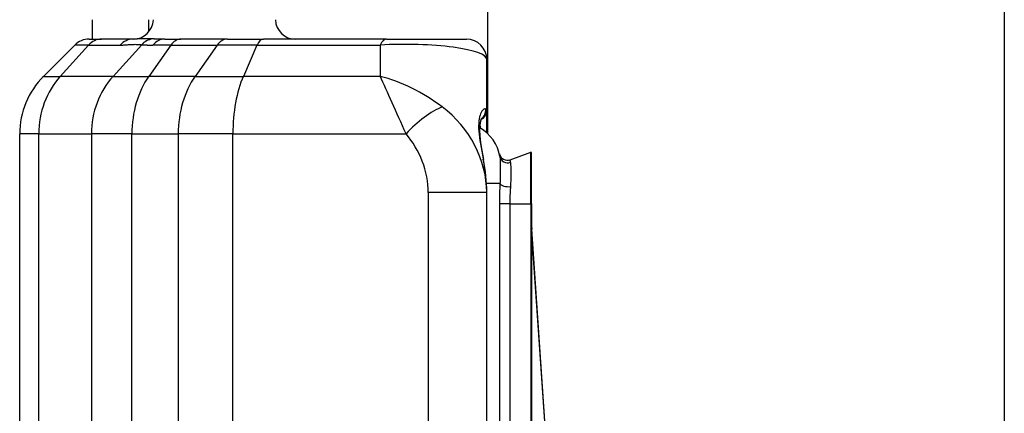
# Model space of a CAD drawing. Header units: inches. Extents: x 0 to 160, y -11 to 104.
# Tile 29 of 121: x 26.077 to 27.456, y 55.862 to 56.413. Entities that reach past the tile are written whole.
import ezdxf

# ---------------------------------------------------------------- set-up
doc = ezdxf.new("R2010")
doc.units = ezdxf.units.IN
doc.header["$LTSCALE"] = 9.614827
doc.header["$MEASUREMENT"] = 0
doc.layers.add('Visible Edges(ANSI)', color=7, linetype='Continuous', lineweight=25)
doc.layers.add('Visible Tangent Edges(ANSI)', color=7, linetype='Continuous', lineweight=25)

msp = doc.modelspace()

# ---------------------------------------------------------------- linework, layer by layer
at = {"layer": 'Visible Edges(ANSI)'}
for p, q in [((27.456, 88.3052), (27.456, 22.7807)), ((26.733, 56.2529), (26.733, 86.5555)), ((26.1785, 56.4127), (26.1785, 56.3855)), ((26.258, 56.396), (26.258, 56.4127)), ((26.1744, 56.3855), (26.192, 56.3855)), ((26.236, 56.3855), (26.192, 56.3855)), ((26.2804, 56.3855), (26.3031, 56.3855)), ((26.368, 56.3855), (26.3031, 56.3855)), ((26.368, 56.3855), (26.4184, 56.3855)), ((26.591, 56.3855), (26.4184, 56.3855)), ((26.591, 56.3855), (26.7028, 56.3855)), ((26.1543, 56.3772), (26.1106, 56.3335)), ((26.7313, 56.2859), (26.7313, 56.3571)), ((26.7313, 56.2544), (26.7313, 56.2859)), ((26.0772, 54.8329), (26.0772, 56.253)), ((26.7639, 56.2168), (26.7929, 56.2274)), ((26.7937, 56.155), (26.7937, 56.2268)), ((26.7313, 56.1711), (26.7313, 56.1718)), ((26.7313, 54.9148), (26.7313, 56.1711)), ((26.7937, 56.155), (26.7937, 54.9309)), ((26.8214, 55.7265), (26.7942, 56.1197))]:
    msp.add_line(p, q, dxfattribs=at)
at = {"layer": 'Visible Edges(ANSI)', "flags": 128}
for points in [[(26.724, 56.2751), (26.7234, 56.2739), (26.7224, 56.2706), (26.7216, 56.2655), (26.7213, 56.2587), (26.7216, 56.2503), (26.7227, 56.2406), (26.7245, 56.2296), (26.7267, 56.2174)], [(26.7313, 56.1718), (26.7301, 56.194), (26.7267, 56.2174)]]:
    msp.add_lwpolyline(points, dxfattribs=at)
at = {"layer": 'Visible Edges(ANSI)'}
for centre, radius, start, end in [((26.236, 56.414), 0.0285, 270, 357.4896), ((26.4637, 56.414), 0.0285, 182.5104, 270), ((26.1744, 56.3571), 0.0285, 90, 135), ((26.7028, 56.3571), 0.0285, 0, 90), ((26.1911, 56.253), 0.1139, 135, 180), ((26.7171, 56.2859), 0.0142, 294.8543, 0), ((26.6935, 56.2119), 0.0569, 9.5998, 60.7001), ((26.7931, 56.2268), 0.000569, 0, 110), ((26.76, 56.2275), 0.0114, 193.2031, 290), ((27.0351, 56.1363), 0.2414, 180, 183.9452)]:
    msp.add_arc(centre, radius, start, end, dxfattribs=at)
at = {"layer": 'Visible Tangent Edges(ANSI)'}
for p, q in [((26.2481, 56.3778), (26.2079, 56.3335)), ((26.1737, 56.3772), (26.1341, 56.3335)), ((26.1737, 56.3772), (26.1543, 56.3772)), ((26.1737, 56.3772), (26.2177, 56.3772)), ((26.2889, 56.3772), (26.258, 56.3335)), ((26.2889, 56.3772), (26.2637, 56.3772)), ((26.2889, 56.3772), (26.3538, 56.3772)), ((26.3538, 56.3772), (26.3228, 56.3335)), ((26.4095, 56.3772), (26.3538, 56.3772)), ((26.4095, 56.3772), (26.3904, 56.3335)), ((26.4095, 56.3772), (26.5821, 56.3772)), ((26.5821, 56.3772), (26.5821, 56.3335)), ((26.1106, 56.3335), (26.1341, 56.3335)), ((26.2079, 56.3335), (26.1341, 56.3335)), ((26.2079, 56.3335), (26.258, 56.3335)), ((26.3228, 56.3335), (26.258, 56.3335)), ((26.3228, 56.3335), (26.3904, 56.3335)), ((26.5821, 56.3335), (26.3904, 56.3335)), ((26.1039, 56.253), (26.0772, 56.253)), ((26.1039, 56.253), (26.1777, 56.253)), ((26.1039, 54.8329), (26.1039, 56.253)), ((26.2344, 56.253), (26.1777, 56.253)), ((26.1777, 56.253), (26.1777, 55.8257)), ((26.2344, 56.253), (26.2993, 56.253)), ((26.2344, 54.8329), (26.2344, 56.253)), ((26.3758, 56.253), (26.2993, 56.253)), ((26.2993, 56.253), (26.2993, 54.8329)), ((26.3758, 56.253), (26.6183, 56.253)), ((26.3758, 54.8329), (26.3758, 56.253)), ((26.7929, 56.155), (26.7929, 56.2274)), ((26.7313, 56.1711), (26.6494, 56.1711)), ((26.6494, 56.1711), (26.6494, 54.9148)), ((26.7498, 56.1834), (26.731, 56.1834)), ((26.7639, 56.155), (26.7489, 56.155)), ((26.7489, 56.155), (26.7489, 54.9309)), ((26.7639, 54.9309), (26.7639, 56.155)), ((26.7639, 56.155), (26.7929, 56.155)), ((26.7937, 56.155), (26.7929, 56.155)), ((26.7929, 56.155), (26.7929, 54.9309)), ((26.794, 56.1197), (26.7937, 56.1196)), ((26.794, 56.1197), (26.7942, 56.1197)), ((26.8212, 55.7265), (26.794, 56.1197))]:
    msp.add_line(p, q, dxfattribs=at)
at = {"layer": 'Visible Tangent Edges(ANSI)', "flags": 128}
for points in [[(26.2177, 56.3772), (26.219, 56.3772), (26.2203, 56.3772), (26.2216, 56.3773), (26.2229, 56.3774), (26.2242, 56.3775), (26.2255, 56.3776), (26.2269, 56.3777), (26.2282, 56.3778), (26.2296, 56.3779), (26.2309, 56.378), (26.2322, 56.3781), (26.2336, 56.3782), (26.2349, 56.3783), (26.2361, 56.3783), (26.2374, 56.3783), (26.2387, 56.3784), (26.2399, 56.3783), (26.2411, 56.3783), (26.2423, 56.3783), (26.2435, 56.3782), (26.2447, 56.3781), (26.2458, 56.378), (26.247, 56.3779), (26.2481, 56.3778)], [(26.2629, 56.3858), (26.2615, 56.3859), (26.26, 56.386), (26.2585, 56.386), (26.2571, 56.386), (26.2557, 56.3861), (26.2543, 56.3861), (26.253, 56.3861), (26.2516, 56.3861), (26.2503, 56.3861), (26.2491, 56.3861), (26.2479, 56.3861), (26.2467, 56.386), (26.2456, 56.386), (26.2445, 56.3859), (26.2434, 56.3859), (26.2424, 56.3858), (26.2415, 56.3858), (26.2406, 56.3857), (26.2397, 56.3857), (26.2389, 56.3856), (26.2381, 56.3856), (26.2373, 56.3856), (26.2366, 56.3855), (26.236, 56.3855)], [(26.2481, 56.3778), (26.2486, 56.3778), (26.2492, 56.3777), (26.2498, 56.3777), (26.2503, 56.3777), (26.2509, 56.3776), (26.2515, 56.3776), (26.2521, 56.3775), (26.2527, 56.3775), (26.2533, 56.3775), (26.2539, 56.3774), (26.2546, 56.3774), (26.2552, 56.3774), (26.2559, 56.3773), (26.2565, 56.3773), (26.2572, 56.3773), (26.2579, 56.3773), (26.2586, 56.3773), (26.2593, 56.3772), (26.26, 56.3772), (26.2607, 56.3772), (26.2615, 56.3772), (26.2622, 56.3772), (26.263, 56.3772), (26.2637, 56.3772)], [(26.2804, 56.3855), (26.2796, 56.3855), (26.2788, 56.3855), (26.278, 56.3855), (26.2772, 56.3855), (26.2764, 56.3855), (26.2756, 56.3855), (26.2749, 56.3856), (26.2741, 56.3856), (26.2734, 56.3856), (26.2726, 56.3856), (26.2719, 56.3856), (26.2711, 56.3856), (26.2704, 56.3856), (26.2697, 56.3856), (26.269, 56.3857), (26.2683, 56.3857), (26.2676, 56.3857), (26.2669, 56.3857), (26.2662, 56.3857), (26.2655, 56.3858), (26.2649, 56.3858), (26.2642, 56.3858), (26.2636, 56.3858), (26.2629, 56.3858)], [(26.7297, 56.2877), (26.7289, 56.2879), (26.7281, 56.2879), (26.7272, 56.2875), (26.7262, 56.2869), (26.7253, 56.2859), (26.7243, 56.2847), (26.7234, 56.2831), (26.7226, 56.2813), (26.7218, 56.2791), (26.7212, 56.2767), (26.7206, 56.274), (26.7202, 56.271), (26.72, 56.2678), (26.7199, 56.2644), (26.7199, 56.2607), (26.7201, 56.2567), (26.7204, 56.2526), (26.7209, 56.2482), (26.7215, 56.2437), (26.7223, 56.2389), (26.7232, 56.2339), (26.7242, 56.2287), (26.7252, 56.2234), (26.7264, 56.2178)], [(26.7496, 56.2214), (26.7497, 56.2207), (26.7498, 56.2198), (26.7499, 56.219), (26.75, 56.218), (26.75, 56.2169), (26.7501, 56.2157), (26.7501, 56.2145), (26.7502, 56.2132), (26.7502, 56.2118), (26.7502, 56.2103), (26.7502, 56.2088), (26.7502, 56.2072), (26.7502, 56.2055), (26.7502, 56.2038), (26.7502, 56.2019), (26.7502, 56.2001), (26.7502, 56.1981), (26.7502, 56.1961), (26.7501, 56.1941), (26.7501, 56.192), (26.75, 56.1899), (26.75, 56.1878), (26.7499, 56.1856), (26.7498, 56.1834)], [(26.7647, 56.2132), (26.7647, 56.2135), (26.7646, 56.2138), (26.7645, 56.2141), (26.7645, 56.2143), (26.7644, 56.2146), (26.7644, 56.2148), (26.7643, 56.215), (26.7643, 56.2152), (26.7642, 56.2154), (26.7642, 56.2156), (26.7642, 56.2158), (26.7641, 56.2159), (26.7641, 56.216), (26.764, 56.2162), (26.764, 56.2163), (26.764, 56.2164), (26.764, 56.2165), (26.7639, 56.2166), (26.7639, 56.2166), (26.7639, 56.2167), (26.7639, 56.2167), (26.7639, 56.2168), (26.7639, 56.2168), (26.7639, 56.2168)], [(26.7649, 56.1792), (26.765, 56.1812), (26.7652, 56.1831), (26.7652, 56.185), (26.7653, 56.1869), (26.7654, 56.1887), (26.7654, 56.1905), (26.7654, 56.1922), (26.7655, 56.1939), (26.7655, 56.1955), (26.7655, 56.1971), (26.7655, 56.1986), (26.7655, 56.2001), (26.7655, 56.2015), (26.7655, 56.2029), (26.7654, 56.2042), (26.7654, 56.2055), (26.7654, 56.2067), (26.7653, 56.2078), (26.7652, 56.2089), (26.7652, 56.2099), (26.7651, 56.2109), (26.765, 56.2117), (26.7649, 56.2125), (26.7647, 56.2132)], [(26.7498, 56.1834), (26.7497, 56.1823), (26.7496, 56.1812), (26.7496, 56.18), (26.7495, 56.1789), (26.7495, 56.1777), (26.7494, 56.1765), (26.7494, 56.1754), (26.7493, 56.1742), (26.7493, 56.173), (26.7492, 56.1718), (26.7492, 56.1706), (26.7491, 56.1695), (26.7491, 56.1683), (26.7491, 56.1671), (26.749, 56.1658), (26.749, 56.1646), (26.749, 56.1634), (26.749, 56.1622), (26.7489, 56.161), (26.7489, 56.1598), (26.7489, 56.1586), (26.7489, 56.1574), (26.7489, 56.1562), (26.7489, 56.155)], [(26.7639, 56.155), (26.7639, 56.156), (26.7639, 56.157), (26.7639, 56.158), (26.7639, 56.1591), (26.7639, 56.1601), (26.764, 56.1611), (26.764, 56.1622), (26.764, 56.1632), (26.764, 56.1642), (26.7641, 56.1653), (26.7641, 56.1663), (26.7642, 56.1673), (26.7642, 56.1683), (26.7643, 56.1694), (26.7643, 56.1704), (26.7644, 56.1714), (26.7645, 56.1724), (26.7645, 56.1734), (26.7646, 56.1744), (26.7646, 56.1754), (26.7647, 56.1763), (26.7648, 56.1773), (26.7648, 56.1783), (26.7649, 56.1792)]]:
    msp.add_lwpolyline(points, dxfattribs=at)
at = {"layer": 'Visible Tangent Edges(ANSI)'}
msp.add_arc((27.0351, 56.1363), 0.2416, 182.3511, 183.9452, dxfattribs=at)
for centre, major_axis, ratio, start_param, end_param in [((26.192, 56.3571), (0, 0.0285), 0.906308, 0, 0.785398), ((26.236, 56.3571), (0, 0.0285), 0.906308, 0, 0.785398), ((26.2663, 56.3577), (0.0028, 0.0283), 0.921329, 0.23832, 0.876715), ((26.2804, 56.3571), (0, 0.0285), 0.828233, 0, 0.785398), ((26.3031, 56.3571), (0, 0.0285), 0.707107, 0, 0.785398), ((26.368, 56.3571), (0, 0.0285), 0.707107, 0, 0.785398), ((26.4184, 56.3571), (0, 0.0285), 0.438371, 0, 0.785398), ((26.591, 56.3571), (0, 0.0285), 0.438371, 0, 0.785398), ((26.6174, 56.3571), (0.1139, 0), 0.185935, 0, 1.885963), ((26.2071, 56.253), (0, 0.1139), 0.906308, 0.785398, 1.570796), ((26.2809, 56.253), (0, 0.1139), 0.906308, 0.785398, 1.570796), ((26.3149, 56.253), (0, 0.1139), 0.707107, 0.785398, 1.570796), ((26.3798, 56.253), (0, 0.1139), 0.707107, 0.785398, 1.570796), ((26.4257, 56.253), (0, 0.1139), 0.438371, 0.785398, 1.570796), ((26.6174, 56.253), (-0.1093, 0.0677), 0.468915, 4.52491, 5.310308), ((26.6174, 56.253), (0.0508, -0.1139), 0.006141, 1.568059, 2.353457), ((26.6432, 56.253), (0.0425, 0.0379), 0.308703, 0.677075, 1.904161), ((26.6174, 56.196), (0.0767, -0.1047), 0.803824, 0.831369, 1.931934), ((26.7157, 56.2859), (0, 0.0142), 0.99367, 3.720282, 4.836728), ((26.6174, 56.2859), (-0.1139, 0), 0.092967, 3.141593, 3.309126), ((26.7171, 56.2147), (0, -0.0569), 0.176777, 2.505829, 2.673647), ((26.5925, 56.196), (0.0295, -0.0784), 0.621054, 1.026049, 2.126614), ((26.6174, 56.2614), (0.0807, -0.1655), 0.485754, 0.78365, 1.079089), ((26.7127, 56.2147), (0.014, 0.0026), 0.181768, 0, 0.199245), ((26.7608, 56.2233), (-0.0112, -0.0019), 0.943307, 0, 1.762209), ((26.761, 56.1834), (-0.0114, 0.0007), 0.370944, 0.161421, 1.942837)]:
    msp.add_ellipse(centre, major_axis=major_axis, ratio=ratio, start_param=start_param, end_param=end_param, dxfattribs=at)

doc.saveas('drawing.dxf')
